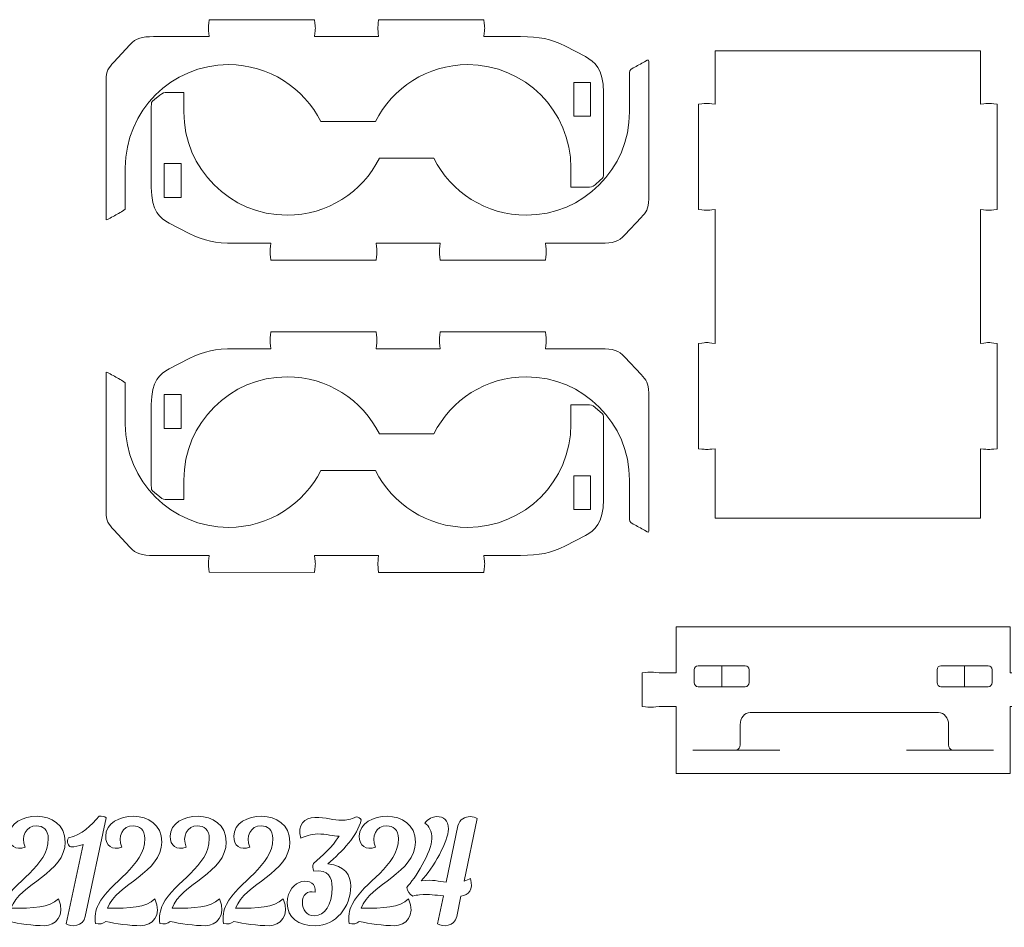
# Model space of a CAD drawing. Header units: millimetres. Extents: x -1094 to 1155, y -1556 to 1707.
# Tile 88 of 149: x -412 to -236, y 900 to 1062. Entities that reach past the tile are written whole.
import ezdxf

# ---------------------------------------------------------------- set-up
doc = ezdxf.new("R2010")
doc.units = ezdxf.units.MM
doc.header["$MEASUREMENT"] = 0
doc.layers.add('Layer 1', color=7, linetype='Continuous')

msp = doc.modelspace()

# ---------------------------------------------------------------- linework, layer by layer
at = {"layer": 'Layer 1', "color": 250, "lineweight": 9}
for points, knots in [([(-328.9808, 1061.6038), (-328.9808, 1061.6038), (-347.7308, 1061.6038), (-347.7308, 1061.6038), (-347.7308, 1061.6038), (-347.9008, 1059.7038), (-347.9108, 1060.4638), (-347.7308, 1058.6038), (-347.7308, 1058.6038), (-347.7308, 1058.6038), (-359.1208, 1058.6038), (-359.1208, 1058.6038), (-359.1208, 1058.6038), (-358.9408, 1060.4638), (-358.9408, 1059.7038), (-359.1208, 1061.6038), (-359.1208, 1061.6038), (-359.1208, 1061.6038), (-377.8708, 1061.5938), (-377.8708, 1061.5938), (-377.8708, 1061.5938), (-378.0408, 1059.6938), (-378.0508, 1060.4538), (-377.8708, 1058.5938), (-377.8708, 1058.5938), (-377.8708, 1058.5938), (-387.7708, 1058.5938), (-387.7708, 1058.5938), (-387.7708, 1058.5938), (-389.8308, 1058.5938), (-390.8808, 1058.3438), (-391.9908, 1057.1338), (-391.9908, 1057.1338), (-391.9908, 1057.1338), (-394.8508, 1054.0238), (-394.8508, 1054.0238), (-394.8508, 1054.0238), (-395.7908, 1053.0038), (-396.2208, 1052.5638), (-396.2208, 1050.7538), (-396.2208, 1050.7538), (-396.2208, 1050.7538), (-396.2208, 1026.7938), (-396.2208, 1026.7938), (-396.2208, 1026.7938), (-396.2208, 1025.8138), (-396.3608, 1025.8138), (-395.4908, 1026.2938), (-395.4908, 1026.2938), (-394.8208, 1026.6638), (-394.1508, 1027.0338), (-393.4808, 1027.4138), (-393.4808, 1027.4138), (-392.7008, 1027.8438), (-392.8108, 1027.8638), (-392.8108, 1028.7538), (-392.8108, 1028.7538), (-392.8108, 1028.7538), (-392.8108, 1035.2338), (-392.8108, 1035.2338), (-392.8108, 1035.2338), (-392.8108, 1045.3838), (-384.5808, 1053.6038), (-374.4308, 1053.6038), (-374.4308, 1053.6038), (-367.2508, 1053.6038), (-361.0208, 1049.4838), (-358.0008, 1043.4738), (-358.0008, 1043.4738), (-358.0008, 1043.4738), (-348.3008, 1043.4738), (-348.3008, 1043.4738), (-348.3008, 1043.4738), (-345.2808, 1049.4838), (-339.0608, 1053.6038), (-331.8708, 1053.6038), (-331.8708, 1053.6038), (-321.7208, 1053.6038), (-313.5008, 1045.3838), (-313.5008, 1035.2338), (-313.5008, 1035.2338), (-313.5008, 1035.2338), (-313.5008, 1031.7738), (-313.5008, 1031.7738), (-313.5008, 1031.7738), (-312.5408, 1031.7738), (-311.5908, 1031.7738), (-310.6408, 1031.7738), (-310.6408, 1031.7738), (-309.9308, 1031.7738), (-309.7508, 1031.7938), (-309.2108, 1032.2438), (-309.2108, 1032.2438), (-309.2108, 1032.2438), (-308.2808, 1033.0238), (-308.2808, 1033.0238), (-308.2808, 1033.0238), (-307.6808, 1033.5138), (-307.7208, 1033.5438), (-307.7208, 1034.3138), (-307.7208, 1034.3138), (-307.7208, 1039.0938), (-307.7208, 1043.8738), (-307.7208, 1048.6538), (-307.7208, 1048.6538), (-307.7208, 1052.9238), (-309.2708, 1054.1238), (-310.8908, 1055.0238), (-310.8908, 1055.0238), (-310.8908, 1055.0238), (-314.4408, 1056.8638), (-314.4408, 1056.8638), (-314.4408, 1056.8638), (-317.3408, 1058.2638), (-318.9508, 1058.5538), (-322.5008, 1058.5938), (-322.5008, 1058.5938), (-322.5008, 1058.5938), (-328.9808, 1058.5938), (-328.9808, 1058.5938), (-328.9808, 1058.5938), (-328.9808, 1058.5938), (-328.9808, 1058.6038), (-328.9808, 1058.6038), (-328.9808, 1058.6038), (-328.8008, 1060.4638), (-328.8008, 1059.7038), (-328.9808, 1061.6038)], [0, 0, 0, 0, 0.03030303, 0.03030303, 0.03030303, 0.03030303, 0.06060606, 0.06060606, 0.06060606, 0.06060606, 0.09090909, 0.09090909, 0.09090909, 0.09090909, 0.12121212, 0.12121212, 0.12121212, 0.12121212, 0.15151515, 0.15151515, 0.15151515, 0.15151515, 0.18181818, 0.18181818, 0.18181818, 0.18181818, 0.21212121, 0.21212121, 0.21212121, 0.21212121, 0.24242424, 0.24242424, 0.24242424, 0.24242424, 0.27272727, 0.27272727, 0.27272727, 0.27272727, 0.3030303, 0.3030303, 0.3030303, 0.3030303, 0.33333333, 0.33333333, 0.33333333, 0.33333333, 0.36363636, 0.36363636, 0.36363636, 0.36363636, 0.39393939, 0.39393939, 0.39393939, 0.39393939, 0.42424242, 0.42424242, 0.42424242, 0.42424242, 0.45454545, 0.45454545, 0.45454545, 0.45454545, 0.48484848, 0.48484848, 0.48484848, 0.48484848, 0.51515152, 0.51515152, 0.51515152, 0.51515152, 0.54545455, 0.54545455, 0.54545455, 0.54545455, 0.57575758, 0.57575758, 0.57575758, 0.57575758, 0.60606061, 0.60606061, 0.60606061, 0.60606061, 0.63636364, 0.63636364, 0.63636364, 0.63636364, 0.66666667, 0.66666667, 0.66666667, 0.66666667, 0.6969697, 0.6969697, 0.6969697, 0.6969697, 0.72727273, 0.72727273, 0.72727273, 0.72727273, 0.75757576, 0.75757576, 0.75757576, 0.75757576, 0.78787879, 0.78787879, 0.78787879, 0.78787879, 0.81818182, 0.81818182, 0.81818182, 0.81818182, 0.84848485, 0.84848485, 0.84848485, 0.84848485, 0.87878788, 0.87878788, 0.87878788, 0.87878788, 0.90909091, 0.90909091, 0.90909091, 0.90909091, 0.93939394, 0.93939394, 0.93939394, 0.93939394, 1, 1, 1, 1]), ([(-264.2308, 972.9238), (-264.2308, 972.9238), (-287.8308, 972.9238), (-287.8308, 972.9238), (-287.8308, 972.9238), (-287.8308, 972.9238), (-287.8308, 985.2538), (-287.8308, 985.2538), (-287.8308, 985.2538), (-289.6808, 985.0838), (-288.9308, 985.0838), (-290.8308, 985.2538), (-290.8308, 985.2538), (-290.8308, 985.2538), (-290.8308, 1004.0038), (-290.8308, 1004.0038), (-290.8308, 1004.0038), (-288.9308, 1004.1838), (-289.6908, 1004.1838), (-287.8308, 1004.0038), (-287.8308, 1004.0038), (-287.8308, 1004.0038), (-287.8308, 1027.8238), (-287.8308, 1027.8238), (-287.8308, 1027.8238), (-289.6808, 1027.6438), (-288.9308, 1027.6438), (-290.8308, 1027.8238), (-290.8308, 1027.8238), (-290.8308, 1027.8238), (-290.8308, 1046.5738), (-290.8308, 1046.5738), (-290.8308, 1046.5738), (-288.9308, 1046.7438), (-289.6908, 1046.7538), (-287.8308, 1046.5738), (-287.8308, 1046.5738), (-287.8308, 1046.5738), (-287.8308, 1056.0638), (-287.8308, 1056.0638), (-287.8308, 1056.0638), (-287.8308, 1056.0638), (-240.6408, 1056.0638), (-240.6408, 1056.0638), (-240.6408, 1056.0638), (-240.6408, 1056.0638), (-240.6408, 1046.5738), (-240.6408, 1046.5738), (-240.6408, 1046.5738), (-238.7808, 1046.7538), (-239.5408, 1046.7438), (-237.6408, 1046.5738), (-237.6408, 1046.5738), (-237.6408, 1046.5738), (-237.6408, 1027.8238), (-237.6408, 1027.8238), (-237.6408, 1027.8238), (-239.5408, 1027.6438), (-238.7908, 1027.6438), (-240.6408, 1027.8238), (-240.6408, 1027.8238), (-240.6408, 1027.8238), (-240.6408, 1004.0038), (-240.6408, 1004.0038), (-240.6408, 1004.0038), (-238.7808, 1004.1838), (-239.5408, 1004.1838), (-237.6408, 1004.0038), (-237.6408, 1004.0038), (-237.6408, 1004.0038), (-237.6408, 985.2538), (-237.6408, 985.2538), (-237.6408, 985.2538), (-239.5408, 985.0838), (-238.7908, 985.0838), (-240.6408, 985.2538), (-240.6408, 985.2538), (-240.6408, 985.2538), (-240.6408, 972.9238), (-240.6408, 972.9238), (-240.6408, 972.9238), (-240.6408, 972.9238), (-264.2308, 972.9238), (-264.2308, 972.9238)], [0, 0, 0, 0, 0.04545455, 0.04545455, 0.04545455, 0.04545455, 0.09090909, 0.09090909, 0.09090909, 0.09090909, 0.13636364, 0.13636364, 0.13636364, 0.13636364, 0.18181818, 0.18181818, 0.18181818, 0.18181818, 0.22727273, 0.22727273, 0.22727273, 0.22727273, 0.27272727, 0.27272727, 0.27272727, 0.27272727, 0.31818182, 0.31818182, 0.31818182, 0.31818182, 0.36363636, 0.36363636, 0.36363636, 0.36363636, 0.40909091, 0.40909091, 0.40909091, 0.40909091, 0.45454545, 0.45454545, 0.45454545, 0.45454545, 0.5, 0.5, 0.5, 0.5, 0.54545455, 0.54545455, 0.54545455, 0.54545455, 0.59090909, 0.59090909, 0.59090909, 0.59090909, 0.63636364, 0.63636364, 0.63636364, 0.63636364, 0.68181818, 0.68181818, 0.68181818, 0.68181818, 0.72727273, 0.72727273, 0.72727273, 0.72727273, 0.77272727, 0.77272727, 0.77272727, 0.77272727, 0.81818182, 0.81818182, 0.81818182, 0.81818182, 0.86363636, 0.86363636, 0.86363636, 0.86363636, 0.90909091, 0.90909091, 0.90909091, 0.90909091, 1, 1, 1, 1]), ([(-366.9108, 1018.8138), (-366.9108, 1018.8138), (-348.1608, 1018.8138), (-348.1608, 1018.8138), (-348.1608, 1018.8138), (-347.9808, 1020.7238), (-347.9808, 1019.9638), (-348.1608, 1021.8138), (-348.1608, 1021.8138), (-348.1608, 1021.8138), (-336.7708, 1021.8138), (-336.7708, 1021.8138), (-336.7708, 1021.8138), (-336.9508, 1019.9638), (-336.9408, 1020.7238), (-336.7708, 1018.8138), (-336.7708, 1018.8138), (-336.7708, 1018.8138), (-318.0208, 1018.8238), (-318.0208, 1018.8238), (-318.0208, 1018.8238), (-317.8408, 1020.7238), (-317.8408, 1019.9638), (-318.0208, 1021.8238), (-318.0208, 1021.8238), (-318.0208, 1021.8238), (-308.1108, 1021.8238), (-308.1108, 1021.8238), (-308.1108, 1021.8238), (-306.0508, 1021.8238), (-305.0108, 1022.0838), (-303.8908, 1023.2938), (-303.8908, 1023.2938), (-303.8908, 1023.2938), (-301.0308, 1026.3938), (-301.0308, 1026.3938), (-301.0308, 1026.3938), (-300.1008, 1027.4138), (-299.6708, 1027.8538), (-299.6608, 1029.6638), (-299.6608, 1029.6638), (-299.6608, 1029.6638), (-299.6608, 1053.6338), (-299.6608, 1053.6338), (-299.6608, 1053.6338), (-299.6608, 1054.6038), (-299.5308, 1054.6138), (-300.3908, 1054.1238), (-300.3908, 1054.1238), (-301.0708, 1053.7538), (-301.7408, 1053.3838), (-302.4108, 1053.0138), (-302.4108, 1053.0138), (-303.1908, 1052.5738), (-303.0808, 1052.5638), (-303.0808, 1051.6638), (-303.0808, 1051.6638), (-303.0808, 1051.6638), (-303.0808, 1045.1838), (-303.0808, 1045.1838), (-303.0808, 1045.1838), (-303.0808, 1035.0438), (-311.3108, 1026.8138), (-321.4508, 1026.8138), (-321.4508, 1026.8138), (-328.6408, 1026.8138), (-334.8608, 1030.9338), (-337.8808, 1036.9538), (-337.8808, 1036.9538), (-337.8808, 1036.9538), (-347.5908, 1036.9538), (-347.5908, 1036.9538), (-347.5908, 1036.9538), (-350.6108, 1030.9338), (-356.8308, 1026.8138), (-364.0208, 1026.8138), (-364.0208, 1026.8138), (-374.1608, 1026.8138), (-382.3908, 1035.0438), (-382.3908, 1045.1838), (-382.3908, 1045.1838), (-382.3908, 1045.1838), (-382.3908, 1048.6538), (-382.3908, 1048.6538), (-382.3908, 1048.6538), (-383.3408, 1048.6538), (-384.3008, 1048.6538), (-385.2508, 1048.6538), (-385.2508, 1048.6538), (-385.9508, 1048.6538), (-386.1408, 1048.6238), (-386.6808, 1048.1738), (-386.6808, 1048.1738), (-386.6808, 1048.1738), (-387.6108, 1047.3938), (-387.6108, 1047.3938), (-387.6108, 1047.3938), (-388.2008, 1046.9038), (-388.1708, 1046.8838), (-388.1708, 1046.1038), (-388.1708, 1046.1038), (-388.1708, 1041.3238), (-388.1708, 1036.5438), (-388.1708, 1031.7638), (-388.1708, 1031.7638), (-388.1708, 1027.5038), (-386.6208, 1026.2938), (-385.0008, 1025.3938), (-385.0008, 1025.3938), (-385.0008, 1025.3938), (-381.4408, 1023.5638), (-381.4408, 1023.5638), (-381.4408, 1023.5638), (-378.5408, 1022.1638), (-376.9408, 1021.8638), (-373.3908, 1021.8238), (-373.3908, 1021.8238), (-373.3908, 1021.8238), (-366.9108, 1021.8238), (-366.9108, 1021.8238), (-366.9108, 1021.8238), (-366.9108, 1021.8238), (-366.9108, 1021.8138), (-366.9108, 1021.8138), (-366.9108, 1021.8138), (-367.0908, 1019.9538), (-367.0808, 1020.7138), (-366.9108, 1018.8138)], [0, 0, 0, 0, 0.03030303, 0.03030303, 0.03030303, 0.03030303, 0.06060606, 0.06060606, 0.06060606, 0.06060606, 0.09090909, 0.09090909, 0.09090909, 0.09090909, 0.12121212, 0.12121212, 0.12121212, 0.12121212, 0.15151515, 0.15151515, 0.15151515, 0.15151515, 0.18181818, 0.18181818, 0.18181818, 0.18181818, 0.21212121, 0.21212121, 0.21212121, 0.21212121, 0.24242424, 0.24242424, 0.24242424, 0.24242424, 0.27272727, 0.27272727, 0.27272727, 0.27272727, 0.3030303, 0.3030303, 0.3030303, 0.3030303, 0.33333333, 0.33333333, 0.33333333, 0.33333333, 0.36363636, 0.36363636, 0.36363636, 0.36363636, 0.39393939, 0.39393939, 0.39393939, 0.39393939, 0.42424242, 0.42424242, 0.42424242, 0.42424242, 0.45454545, 0.45454545, 0.45454545, 0.45454545, 0.48484848, 0.48484848, 0.48484848, 0.48484848, 0.51515152, 0.51515152, 0.51515152, 0.51515152, 0.54545455, 0.54545455, 0.54545455, 0.54545455, 0.57575758, 0.57575758, 0.57575758, 0.57575758, 0.60606061, 0.60606061, 0.60606061, 0.60606061, 0.63636364, 0.63636364, 0.63636364, 0.63636364, 0.66666667, 0.66666667, 0.66666667, 0.66666667, 0.6969697, 0.6969697, 0.6969697, 0.6969697, 0.72727273, 0.72727273, 0.72727273, 0.72727273, 0.75757576, 0.75757576, 0.75757576, 0.75757576, 0.78787879, 0.78787879, 0.78787879, 0.78787879, 0.81818182, 0.81818182, 0.81818182, 0.81818182, 0.84848485, 0.84848485, 0.84848485, 0.84848485, 0.87878788, 0.87878788, 0.87878788, 0.87878788, 0.90909091, 0.90909091, 0.90909091, 0.90909091, 0.93939394, 0.93939394, 0.93939394, 0.93939394, 1, 1, 1, 1]), ([(-313.0008, 1050.4338), (-313.0008, 1050.4338), (-313.0008, 1044.4338), (-313.0008, 1044.4338), (-313.0008, 1044.4338), (-313.0008, 1044.4338), (-310.0008, 1044.4338), (-310.0008, 1044.4338), (-310.0008, 1044.4338), (-310.0008, 1044.4338), (-310.0008, 1050.4338), (-310.0008, 1050.4338), (-310.0008, 1050.4338), (-310.0008, 1050.4338), (-313.0008, 1050.4338), (-313.0008, 1050.4338)], [0, 0, 0, 0, 0.2, 0.2, 0.2, 0.2, 0.4, 0.4, 0.4, 0.4, 0.6, 0.6, 0.6, 0.6, 1, 1, 1, 1]), ([(-382.8808, 1029.9838), (-382.8808, 1029.9838), (-382.8808, 1035.9838), (-382.8808, 1035.9838), (-382.8808, 1035.9838), (-382.8808, 1035.9838), (-385.8808, 1035.9838), (-385.8808, 1035.9838), (-385.8808, 1035.9838), (-385.8808, 1035.9838), (-385.8808, 1029.9838), (-385.8808, 1029.9838), (-385.8808, 1029.9838), (-385.8808, 1029.9838), (-382.8808, 1029.9838), (-382.8808, 1029.9838)], [0, 0, 0, 0, 0.2, 0.2, 0.2, 0.2, 0.4, 0.4, 0.4, 0.4, 0.6, 0.6, 0.6, 0.6, 1, 1, 1, 1]), ([(-366.9108, 1006.0438), (-366.9108, 1006.0438), (-348.1608, 1006.0438), (-348.1608, 1006.0438), (-348.1608, 1006.0438), (-347.9808, 1004.1338), (-347.9808, 1004.8938), (-348.1608, 1003.0438), (-348.1608, 1003.0438), (-348.1608, 1003.0438), (-336.7708, 1003.0438), (-336.7708, 1003.0438), (-336.7708, 1003.0438), (-336.9508, 1004.8938), (-336.9408, 1004.1338), (-336.7708, 1006.0438), (-336.7708, 1006.0438), (-336.7708, 1006.0438), (-318.0208, 1006.0338), (-318.0208, 1006.0338), (-318.0208, 1006.0338), (-317.8408, 1004.1338), (-317.8408, 1004.8938), (-318.0208, 1003.0338), (-318.0208, 1003.0338), (-318.0208, 1003.0338), (-308.1108, 1003.0338), (-308.1108, 1003.0338), (-308.1108, 1003.0338), (-306.0508, 1003.0338), (-305.0108, 1002.7738), (-303.8908, 1001.5638), (-303.8908, 1001.5638), (-303.8908, 1001.5638), (-301.0308, 998.4638), (-301.0308, 998.4638), (-301.0308, 998.4638), (-300.1008, 997.4438), (-299.6708, 997.0038), (-299.6608, 995.1938), (-299.6608, 995.1938), (-299.6608, 995.1938), (-299.6608, 971.2238), (-299.6608, 971.2238), (-299.6608, 971.2238), (-299.6608, 970.2538), (-299.5308, 970.2438), (-300.3908, 970.7338), (-300.3908, 970.7338), (-301.0708, 971.1038), (-301.7408, 971.4738), (-302.4108, 971.8538), (-302.4108, 971.8538), (-303.1908, 972.2838), (-303.0808, 972.2938), (-303.0808, 973.1938), (-303.0808, 973.1938), (-303.0808, 973.1938), (-303.0808, 979.6738), (-303.0808, 979.6738), (-303.0808, 979.6738), (-303.0808, 989.8138), (-311.3108, 998.0438), (-321.4508, 998.0438), (-321.4508, 998.0438), (-328.6408, 998.0438), (-334.8608, 993.9238), (-337.8808, 987.9038), (-337.8808, 987.9038), (-337.8808, 987.9038), (-347.5908, 987.9038), (-347.5908, 987.9038), (-347.5908, 987.9038), (-350.6108, 993.9238), (-356.8308, 998.0438), (-364.0208, 998.0438), (-364.0208, 998.0438), (-374.1608, 998.0438), (-382.3908, 989.8138), (-382.3908, 979.6738), (-382.3908, 979.6738), (-382.3908, 979.6738), (-382.3908, 976.2038), (-382.3908, 976.2038), (-382.3908, 976.2038), (-383.3408, 976.2038), (-384.3008, 976.2038), (-385.2508, 976.2038), (-385.2508, 976.2038), (-385.9508, 976.2038), (-386.1408, 976.2338), (-386.6808, 976.6838), (-386.6808, 976.6838), (-386.6808, 976.6838), (-387.6108, 977.4638), (-387.6108, 977.4638), (-387.6108, 977.4638), (-388.2008, 977.9538), (-388.1708, 977.9738), (-388.1708, 978.7538), (-388.1708, 978.7538), (-388.1708, 983.5338), (-388.1708, 988.3138), (-388.1708, 993.0938), (-388.1708, 993.0938), (-388.1708, 997.3638), (-386.6208, 998.5638), (-385.0008, 999.4638), (-385.0008, 999.4638), (-385.0008, 999.4638), (-381.4408, 1001.2938), (-381.4408, 1001.2938), (-381.4408, 1001.2938), (-378.5408, 1002.7038), (-376.9408, 1002.9938), (-373.3908, 1003.0338), (-373.3908, 1003.0338), (-373.3908, 1003.0338), (-366.9108, 1003.0338), (-366.9108, 1003.0338), (-366.9108, 1003.0338), (-366.9108, 1003.0338), (-366.9108, 1003.0438), (-366.9108, 1003.0438), (-366.9108, 1003.0438), (-367.0908, 1004.9038), (-367.0808, 1004.1438), (-366.9108, 1006.0438)], [0, 0, 0, 0, 0.03030303, 0.03030303, 0.03030303, 0.03030303, 0.06060606, 0.06060606, 0.06060606, 0.06060606, 0.09090909, 0.09090909, 0.09090909, 0.09090909, 0.12121212, 0.12121212, 0.12121212, 0.12121212, 0.15151515, 0.15151515, 0.15151515, 0.15151515, 0.18181818, 0.18181818, 0.18181818, 0.18181818, 0.21212121, 0.21212121, 0.21212121, 0.21212121, 0.24242424, 0.24242424, 0.24242424, 0.24242424, 0.27272727, 0.27272727, 0.27272727, 0.27272727, 0.3030303, 0.3030303, 0.3030303, 0.3030303, 0.33333333, 0.33333333, 0.33333333, 0.33333333, 0.36363636, 0.36363636, 0.36363636, 0.36363636, 0.39393939, 0.39393939, 0.39393939, 0.39393939, 0.42424242, 0.42424242, 0.42424242, 0.42424242, 0.45454545, 0.45454545, 0.45454545, 0.45454545, 0.48484848, 0.48484848, 0.48484848, 0.48484848, 0.51515152, 0.51515152, 0.51515152, 0.51515152, 0.54545455, 0.54545455, 0.54545455, 0.54545455, 0.57575758, 0.57575758, 0.57575758, 0.57575758, 0.60606061, 0.60606061, 0.60606061, 0.60606061, 0.63636364, 0.63636364, 0.63636364, 0.63636364, 0.66666667, 0.66666667, 0.66666667, 0.66666667, 0.6969697, 0.6969697, 0.6969697, 0.6969697, 0.72727273, 0.72727273, 0.72727273, 0.72727273, 0.75757576, 0.75757576, 0.75757576, 0.75757576, 0.78787879, 0.78787879, 0.78787879, 0.78787879, 0.81818182, 0.81818182, 0.81818182, 0.81818182, 0.84848485, 0.84848485, 0.84848485, 0.84848485, 0.87878788, 0.87878788, 0.87878788, 0.87878788, 0.90909091, 0.90909091, 0.90909091, 0.90909091, 0.93939394, 0.93939394, 0.93939394, 0.93939394, 1, 1, 1, 1]), ([(-328.9808, 963.2538), (-328.9808, 963.2538), (-347.7308, 963.2538), (-347.7308, 963.2538), (-347.7308, 963.2538), (-347.9008, 965.1538), (-347.9108, 964.3938), (-347.7308, 966.2538), (-347.7308, 966.2538), (-347.7308, 966.2538), (-359.1208, 966.2538), (-359.1208, 966.2538), (-359.1208, 966.2538), (-358.9408, 964.3938), (-358.9408, 965.1538), (-359.1208, 963.2538), (-359.1208, 963.2538), (-359.1208, 963.2538), (-377.8708, 963.2638), (-377.8708, 963.2638), (-377.8708, 963.2638), (-378.0408, 965.1638), (-378.0508, 964.4038), (-377.8708, 966.2638), (-377.8708, 966.2638), (-377.8708, 966.2638), (-387.7708, 966.2638), (-387.7708, 966.2638), (-387.7708, 966.2638), (-389.8308, 966.2638), (-390.8808, 966.5238), (-391.9908, 967.7238), (-391.9908, 967.7238), (-391.9908, 967.7238), (-394.8508, 970.8338), (-394.8508, 970.8338), (-394.8508, 970.8338), (-395.7908, 971.8538), (-396.2208, 972.2938), (-396.2208, 974.1038), (-396.2208, 974.1038), (-396.2208, 974.1038), (-396.2208, 998.0638), (-396.2208, 998.0638), (-396.2208, 998.0638), (-396.2208, 999.0438), (-396.3608, 999.0438), (-395.4908, 998.5638), (-395.4908, 998.5638), (-394.8208, 998.1938), (-394.1508, 997.8238), (-393.4808, 997.4438), (-393.4808, 997.4438), (-392.7008, 997.0138), (-392.8108, 997.0038), (-392.8108, 996.1038), (-392.8108, 996.1038), (-392.8108, 996.1038), (-392.8108, 989.6238), (-392.8108, 989.6238), (-392.8108, 989.6238), (-392.8108, 979.4738), (-384.5808, 971.2538), (-374.4308, 971.2538), (-374.4308, 971.2538), (-367.2508, 971.2538), (-361.0208, 975.3738), (-358.0008, 981.3838), (-358.0008, 981.3838), (-358.0008, 981.3838), (-348.3008, 981.3838), (-348.3008, 981.3838), (-348.3008, 981.3838), (-345.2808, 975.3738), (-339.0608, 971.2538), (-331.8708, 971.2538), (-331.8708, 971.2538), (-321.7208, 971.2538), (-313.5008, 979.4738), (-313.5008, 989.6238), (-313.5008, 989.6238), (-313.5008, 989.6238), (-313.5008, 993.0838), (-313.5008, 993.0838), (-313.5008, 993.0838), (-312.5408, 993.0838), (-311.5908, 993.0838), (-310.6408, 993.0838), (-310.6408, 993.0838), (-309.9308, 993.0838), (-309.7508, 993.0638), (-309.2108, 992.6138), (-309.2108, 992.6138), (-309.2108, 992.6138), (-308.2808, 991.8338), (-308.2808, 991.8338), (-308.2808, 991.8338), (-307.6808, 991.3438), (-307.7208, 991.3138), (-307.7208, 990.5438), (-307.7208, 990.5438), (-307.7208, 985.7638), (-307.7208, 980.9838), (-307.7208, 976.2038), (-307.7208, 976.2038), (-307.7208, 971.9338), (-309.2708, 970.7338), (-310.8908, 969.8338), (-310.8908, 969.8338), (-310.8908, 969.8338), (-314.4408, 967.9938), (-314.4408, 967.9938), (-314.4408, 967.9938), (-317.3408, 966.5938), (-318.9508, 966.3038), (-322.5008, 966.2638), (-322.5008, 966.2638), (-322.5008, 966.2638), (-328.9808, 966.2638), (-328.9808, 966.2638), (-328.9808, 966.2638), (-328.9808, 966.2638), (-328.9808, 966.2538), (-328.9808, 966.2538), (-328.9808, 966.2538), (-328.8008, 964.3938), (-328.8008, 965.1538), (-328.9808, 963.2538)], [0, 0, 0, 0, 0.03030303, 0.03030303, 0.03030303, 0.03030303, 0.06060606, 0.06060606, 0.06060606, 0.06060606, 0.09090909, 0.09090909, 0.09090909, 0.09090909, 0.12121212, 0.12121212, 0.12121212, 0.12121212, 0.15151515, 0.15151515, 0.15151515, 0.15151515, 0.18181818, 0.18181818, 0.18181818, 0.18181818, 0.21212121, 0.21212121, 0.21212121, 0.21212121, 0.24242424, 0.24242424, 0.24242424, 0.24242424, 0.27272727, 0.27272727, 0.27272727, 0.27272727, 0.3030303, 0.3030303, 0.3030303, 0.3030303, 0.33333333, 0.33333333, 0.33333333, 0.33333333, 0.36363636, 0.36363636, 0.36363636, 0.36363636, 0.39393939, 0.39393939, 0.39393939, 0.39393939, 0.42424242, 0.42424242, 0.42424242, 0.42424242, 0.45454545, 0.45454545, 0.45454545, 0.45454545, 0.48484848, 0.48484848, 0.48484848, 0.48484848, 0.51515152, 0.51515152, 0.51515152, 0.51515152, 0.54545455, 0.54545455, 0.54545455, 0.54545455, 0.57575758, 0.57575758, 0.57575758, 0.57575758, 0.60606061, 0.60606061, 0.60606061, 0.60606061, 0.63636364, 0.63636364, 0.63636364, 0.63636364, 0.66666667, 0.66666667, 0.66666667, 0.66666667, 0.6969697, 0.6969697, 0.6969697, 0.6969697, 0.72727273, 0.72727273, 0.72727273, 0.72727273, 0.75757576, 0.75757576, 0.75757576, 0.75757576, 0.78787879, 0.78787879, 0.78787879, 0.78787879, 0.81818182, 0.81818182, 0.81818182, 0.81818182, 0.84848485, 0.84848485, 0.84848485, 0.84848485, 0.87878788, 0.87878788, 0.87878788, 0.87878788, 0.90909091, 0.90909091, 0.90909091, 0.90909091, 0.93939394, 0.93939394, 0.93939394, 0.93939394, 1, 1, 1, 1]), ([(-382.8808, 994.8738), (-382.8808, 994.8738), (-382.8808, 988.8738), (-382.8808, 988.8738), (-382.8808, 988.8738), (-382.8808, 988.8738), (-385.8808, 988.8738), (-385.8808, 988.8738), (-385.8808, 988.8738), (-385.8808, 988.8738), (-385.8808, 994.8738), (-385.8808, 994.8738), (-385.8808, 994.8738), (-385.8808, 994.8738), (-382.8808, 994.8738), (-382.8808, 994.8738)], [0, 0, 0, 0, 0.2, 0.2, 0.2, 0.2, 0.4, 0.4, 0.4, 0.4, 0.6, 0.6, 0.6, 0.6, 1, 1, 1, 1]), ([(-313.0008, 974.4238), (-313.0008, 974.4238), (-313.0008, 980.4238), (-313.0008, 980.4238), (-313.0008, 980.4238), (-313.0008, 980.4238), (-310.0008, 980.4238), (-310.0008, 980.4238), (-310.0008, 980.4238), (-310.0008, 980.4238), (-310.0008, 974.4238), (-310.0008, 974.4238), (-310.0008, 974.4238), (-310.0008, 974.4238), (-313.0008, 974.4238), (-313.0008, 974.4238)], [0, 0, 0, 0, 0.2, 0.2, 0.2, 0.2, 0.4, 0.4, 0.4, 0.4, 0.6, 0.6, 0.6, 0.6, 1, 1, 1, 1]), ([(-232.3308, 939.3738), (-230.4708, 939.1938), (-231.2308, 939.2038), (-229.3308, 939.3738), (-229.3308, 939.3738), (-229.3308, 939.3738), (-229.3308, 945.3738), (-229.3308, 945.3738), (-229.3308, 945.3738), (-231.2308, 945.5538), (-230.4708, 945.5538), (-232.3308, 945.3738), (-232.3308, 945.3738), (-232.3308, 945.3738), (-235.3308, 945.3738), (-235.3308, 945.3738), (-235.3308, 945.3738), (-235.3308, 945.3738), (-235.3308, 953.5338), (-235.3308, 953.5338), (-235.3308, 953.5338), (-235.3308, 953.5338), (-294.8008, 953.5338), (-294.8008, 953.5338), (-294.8008, 953.5338), (-294.8008, 953.5338), (-294.8008, 945.3738), (-294.8008, 945.3738), (-294.8008, 945.3738), (-294.8008, 945.3738), (-297.8008, 945.3738), (-297.8008, 945.3738), (-297.8008, 945.3738), (-299.7008, 945.5538), (-298.9408, 945.5538), (-300.8008, 945.3738), (-300.8008, 945.3738), (-300.8008, 945.3738), (-300.8008, 939.3738), (-300.8008, 939.3738), (-300.8008, 939.3738), (-298.9408, 939.1938), (-299.7008, 939.2038), (-297.8008, 939.3738), (-297.8008, 939.3738), (-297.8008, 939.3738), (-294.8008, 939.3738), (-294.8008, 939.3738), (-294.8008, 939.3738), (-294.8008, 939.3738), (-294.8008, 927.4338), (-294.8008, 927.4338), (-294.8008, 927.4338), (-294.8008, 927.4338), (-235.3308, 927.4338), (-235.3308, 927.4338), (-235.3308, 927.4338), (-235.3308, 927.4338), (-235.3308, 939.3738), (-235.3308, 939.3738), (-235.3308, 939.3738), (-235.3308, 939.3738), (-232.3308, 939.3738), (-232.3308, 939.3738)], [0, 0, 0, 0, 0.05882353, 0.05882353, 0.05882353, 0.05882353, 0.11764706, 0.11764706, 0.11764706, 0.11764706, 0.17647059, 0.17647059, 0.17647059, 0.17647059, 0.23529412, 0.23529412, 0.23529412, 0.23529412, 0.29411765, 0.29411765, 0.29411765, 0.29411765, 0.35294118, 0.35294118, 0.35294118, 0.35294118, 0.41176471, 0.41176471, 0.41176471, 0.41176471, 0.47058824, 0.47058824, 0.47058824, 0.47058824, 0.52941176, 0.52941176, 0.52941176, 0.52941176, 0.58823529, 0.58823529, 0.58823529, 0.58823529, 0.64705882, 0.64705882, 0.64705882, 0.64705882, 0.70588235, 0.70588235, 0.70588235, 0.70588235, 0.76470588, 0.76470588, 0.76470588, 0.76470588, 0.82352941, 0.82352941, 0.82352941, 0.82352941, 0.88235294, 0.88235294, 0.88235294, 0.88235294, 1, 1, 1, 1]), ([(-410.6008, 914.3738), (-411.4308, 916.2438), (-410.5008, 918.1438), (-408.5708, 918.1438), (-408.5708, 918.1438), (-407.5008, 918.1438), (-406.5108, 917.4538), (-406.5108, 915.8738), (-406.5108, 915.8738), (-406.5108, 910.8738), (-412.6608, 908.2738), (-414.7708, 904.1538), (-414.7708, 904.1538), (-415.2808, 903.1938), (-415.5108, 901.8438), (-415.2808, 900.7438), (-415.2808, 900.7438), (-414.6508, 900.5938), (-413.9108, 900.7238), (-413.4808, 901.1338), (-413.4808, 901.1338), (-411.7508, 900.7238), (-409.1508, 900.3638), (-407.1908, 900.3638), (-407.1908, 900.3638), (-405.3108, 900.3638), (-403.3608, 902.1438), (-404.7008, 905.1438), (-404.7008, 905.1438), (-406.3808, 903.5738), (-409.1008, 903.4738), (-413.1508, 903.4738), (-413.1508, 903.4738), (-411.5408, 907.8438), (-403.4808, 909.8038), (-403.4808, 915.2638), (-403.4808, 915.2638), (-403.4808, 921.5038), (-413.4808, 920.8938), (-413.4808, 916.2838), (-413.4808, 916.2838), (-413.4808, 914.5838), (-412.3308, 913.7138), (-410.6008, 914.3738)], [0, 0, 0, 0, 0.08333333, 0.08333333, 0.08333333, 0.08333333, 0.16666667, 0.16666667, 0.16666667, 0.16666667, 0.25, 0.25, 0.25, 0.25, 0.33333333, 0.33333333, 0.33333333, 0.33333333, 0.41666667, 0.41666667, 0.41666667, 0.41666667, 0.5, 0.5, 0.5, 0.5, 0.58333333, 0.58333333, 0.58333333, 0.58333333, 0.66666667, 0.66666667, 0.66666667, 0.66666667, 0.75, 0.75, 0.75, 0.75, 0.83333333, 0.83333333, 0.83333333, 0.83333333, 1, 1, 1, 1]), ([(-396.1908, 919.5638), (-396.5508, 919.8238), (-396.9508, 919.9238), (-397.4408, 919.8438), (-397.4408, 919.8438), (-398.8608, 918.2438), (-400.5108, 916.5138), (-402.9008, 916.0038), (-402.9008, 916.0038), (-403.3608, 915.4238), (-402.9508, 914.4038), (-402.4708, 914.4038), (-402.4708, 914.4038), (-401.8408, 914.4038), (-401.0508, 914.5538), (-400.3108, 914.8338), (-400.3108, 914.8338), (-400.3108, 914.8338), (-403.3408, 900.6938), (-403.3408, 900.6938), (-403.3408, 900.6938), (-402.4108, 900.0838), (-400.3108, 900.2138), (-399.9308, 901.9938), (-399.9308, 901.9938), (-399.9308, 901.9938), (-396.1908, 919.5638), (-396.1908, 919.5638)], [0, 0, 0, 0, 0.125, 0.125, 0.125, 0.125, 0.25, 0.25, 0.25, 0.25, 0.375, 0.375, 0.375, 0.375, 0.5, 0.5, 0.5, 0.5, 0.625, 0.625, 0.625, 0.625, 0.75, 0.75, 0.75, 0.75, 1, 1, 1, 1]), ([(-393.4208, 914.3738), (-394.2408, 916.2438), (-393.3208, 918.1438), (-391.3808, 918.1438), (-391.3808, 918.1438), (-390.3108, 918.1438), (-389.3208, 917.4538), (-389.3208, 915.8738), (-389.3208, 915.8738), (-389.3208, 910.8738), (-395.4708, 908.2738), (-397.5908, 904.1538), (-397.5908, 904.1538), (-398.0908, 903.1938), (-398.3208, 901.8438), (-398.0908, 900.7438), (-398.0908, 900.7438), (-397.4608, 900.5938), (-396.7208, 900.7238), (-396.2908, 901.1338), (-396.2908, 901.1338), (-394.5608, 900.7238), (-391.9708, 900.3638), (-390.0108, 900.3638), (-390.0108, 900.3638), (-388.1308, 900.3638), (-386.1708, 902.1438), (-387.5208, 905.1438), (-387.5208, 905.1438), (-389.1908, 903.5738), (-391.9208, 903.4738), (-395.9608, 903.4738), (-395.9608, 903.4738), (-394.3608, 907.8438), (-386.3008, 909.8038), (-386.3008, 915.2638), (-386.3008, 915.2638), (-386.3008, 921.5038), (-396.2908, 920.8938), (-396.2908, 916.2838), (-396.2908, 916.2838), (-396.2908, 914.5838), (-395.1408, 913.7138), (-393.4208, 914.3738)], [0, 0, 0, 0, 0.08333333, 0.08333333, 0.08333333, 0.08333333, 0.16666667, 0.16666667, 0.16666667, 0.16666667, 0.25, 0.25, 0.25, 0.25, 0.33333333, 0.33333333, 0.33333333, 0.33333333, 0.41666667, 0.41666667, 0.41666667, 0.41666667, 0.5, 0.5, 0.5, 0.5, 0.58333333, 0.58333333, 0.58333333, 0.58333333, 0.66666667, 0.66666667, 0.66666667, 0.66666667, 0.75, 0.75, 0.75, 0.75, 0.83333333, 0.83333333, 0.83333333, 0.83333333, 1, 1, 1, 1]), ([(-381.9508, 914.3738), (-382.7708, 916.2438), (-381.8508, 918.1438), (-379.9108, 918.1438), (-379.9108, 918.1438), (-378.8408, 918.1438), (-377.8508, 917.4538), (-377.8508, 915.8738), (-377.8508, 915.8738), (-377.8508, 910.8738), (-384.0108, 908.2738), (-386.1208, 904.1538), (-386.1208, 904.1538), (-386.6308, 903.1938), (-386.8508, 901.8438), (-386.6308, 900.7438), (-386.6308, 900.7438), (-385.9908, 900.5938), (-385.2508, 900.7238), (-384.8208, 901.1338), (-384.8208, 901.1338), (-383.0908, 900.7238), (-380.5008, 900.3638), (-378.5408, 900.3638), (-378.5408, 900.3638), (-376.6608, 900.3638), (-374.7008, 902.1438), (-376.0508, 905.1438), (-376.0508, 905.1438), (-377.7308, 903.5738), (-380.4508, 903.4738), (-384.4908, 903.4738), (-384.4908, 903.4738), (-382.8908, 907.8438), (-374.8308, 909.8038), (-374.8308, 915.2638), (-374.8308, 915.2638), (-374.8308, 921.5038), (-384.8208, 920.8938), (-384.8208, 916.2838), (-384.8208, 916.2838), (-384.8208, 914.5838), (-383.6808, 913.7138), (-381.9508, 914.3738)], [0, 0, 0, 0, 0.08333333, 0.08333333, 0.08333333, 0.08333333, 0.16666667, 0.16666667, 0.16666667, 0.16666667, 0.25, 0.25, 0.25, 0.25, 0.33333333, 0.33333333, 0.33333333, 0.33333333, 0.41666667, 0.41666667, 0.41666667, 0.41666667, 0.5, 0.5, 0.5, 0.5, 0.58333333, 0.58333333, 0.58333333, 0.58333333, 0.66666667, 0.66666667, 0.66666667, 0.66666667, 0.75, 0.75, 0.75, 0.75, 0.83333333, 0.83333333, 0.83333333, 0.83333333, 1, 1, 1, 1]), ([(-370.6308, 914.3738), (-371.4608, 916.2438), (-370.5308, 918.1438), (-368.5908, 918.1438), (-368.5908, 918.1438), (-367.5308, 918.1438), (-366.5408, 917.4538), (-366.5408, 915.8738), (-366.5408, 915.8738), (-366.5408, 910.8738), (-372.6908, 908.2738), (-374.8008, 904.1538), (-374.8008, 904.1538), (-375.3108, 903.1938), (-375.5408, 901.8438), (-375.3108, 900.7438), (-375.3108, 900.7438), (-374.6708, 900.5938), (-373.9308, 900.7238), (-373.5008, 901.1338), (-373.5008, 901.1338), (-371.7708, 900.7238), (-369.1808, 900.3638), (-367.2208, 900.3638), (-367.2208, 900.3638), (-365.3408, 900.3638), (-363.3808, 902.1438), (-364.7308, 905.1438), (-364.7308, 905.1438), (-366.4108, 903.5738), (-369.1308, 903.4738), (-373.1708, 903.4738), (-373.1708, 903.4738), (-371.5708, 907.8438), (-363.5108, 909.8038), (-363.5108, 915.2638), (-363.5108, 915.2638), (-363.5108, 921.5038), (-373.5008, 920.8938), (-373.5008, 916.2838), (-373.5008, 916.2838), (-373.5008, 914.5838), (-372.3608, 913.7138), (-370.6308, 914.3738)], [0, 0, 0, 0, 0.08333333, 0.08333333, 0.08333333, 0.08333333, 0.16666667, 0.16666667, 0.16666667, 0.16666667, 0.25, 0.25, 0.25, 0.25, 0.33333333, 0.33333333, 0.33333333, 0.33333333, 0.41666667, 0.41666667, 0.41666667, 0.41666667, 0.5, 0.5, 0.5, 0.5, 0.58333333, 0.58333333, 0.58333333, 0.58333333, 0.66666667, 0.66666667, 0.66666667, 0.66666667, 0.75, 0.75, 0.75, 0.75, 0.83333333, 0.83333333, 0.83333333, 0.83333333, 1, 1, 1, 1]), ([(-348.2808, 914.3738), (-349.1108, 916.2438), (-348.1908, 918.1438), (-346.2508, 918.1438), (-346.2508, 918.1438), (-345.1808, 918.1438), (-344.1908, 917.4538), (-344.1908, 915.8738), (-344.1908, 915.8738), (-344.1908, 910.8738), (-350.3408, 908.2738), (-352.4508, 904.1538), (-352.4508, 904.1538), (-352.9608, 903.1938), (-353.1908, 901.8438), (-352.9608, 900.7438), (-352.9608, 900.7438), (-352.3308, 900.5938), (-351.5908, 900.7238), (-351.1608, 901.1338), (-351.1608, 901.1338), (-349.4308, 900.7238), (-346.8308, 900.3638), (-344.8808, 900.3638), (-344.8808, 900.3638), (-342.9908, 900.3638), (-341.0408, 902.1438), (-342.3808, 905.1438), (-342.3808, 905.1438), (-344.0608, 903.5738), (-346.7808, 903.4738), (-350.8308, 903.4738), (-350.8308, 903.4738), (-349.2208, 907.8438), (-341.1608, 909.8038), (-341.1608, 915.2638), (-341.1608, 915.2638), (-341.1608, 921.5038), (-351.1608, 920.8938), (-351.1608, 916.2838), (-351.1608, 916.2838), (-351.1608, 914.5838), (-350.0108, 913.7138), (-348.2808, 914.3738)], [0, 0, 0, 0, 0.08333333, 0.08333333, 0.08333333, 0.08333333, 0.16666667, 0.16666667, 0.16666667, 0.16666667, 0.25, 0.25, 0.25, 0.25, 0.33333333, 0.33333333, 0.33333333, 0.33333333, 0.41666667, 0.41666667, 0.41666667, 0.41666667, 0.5, 0.5, 0.5, 0.5, 0.58333333, 0.58333333, 0.58333333, 0.58333333, 0.66666667, 0.66666667, 0.66666667, 0.66666667, 0.75, 0.75, 0.75, 0.75, 0.83333333, 0.83333333, 0.83333333, 0.83333333, 1, 1, 1, 1]), ([(-350.8308, 919.1838), (-351.0008, 919.4638), (-351.2608, 919.6638), (-351.7208, 919.7438), (-351.7208, 919.7438), (-352.6608, 919.2838), (-353.4708, 919.1338), (-354.2608, 919.1338), (-354.2608, 919.1338), (-355.7108, 919.1338), (-357.0808, 919.6438), (-359.0908, 919.6438), (-359.0908, 919.6438), (-360.9008, 919.6438), (-362.2708, 918.3438), (-361.5608, 915.9338), (-361.5608, 915.9338), (-360.9508, 916.2838), (-359.6808, 916.6938), (-358.6308, 916.6938), (-358.6308, 916.6938), (-356.9508, 916.6938), (-355.8108, 916.3338), (-354.7708, 916.2838), (-354.7708, 916.2838), (-356.0108, 914.3238), (-357.7208, 912.8038), (-359.3208, 911.4238), (-359.3208, 911.4238), (-359.4708, 911.0238), (-359.5008, 910.5138), (-359.2408, 910.0838), (-359.2408, 910.0838), (-356.6008, 910.4638), (-355.9908, 908.8838), (-355.9908, 907.1538), (-355.9908, 907.1538), (-355.9908, 904.0238), (-357.3408, 902.1438), (-359.1408, 902.1438), (-359.1408, 902.1438), (-360.5908, 902.1438), (-361.2808, 903.2138), (-361.2808, 904.5138), (-361.2808, 904.5138), (-361.2808, 905.8038), (-360.4608, 906.6738), (-359.0108, 906.3438), (-359.0108, 906.3438), (-358.6608, 909.3738), (-363.9708, 908.9638), (-363.9708, 904.3838), (-363.9708, 904.3838), (-363.9708, 901.8438), (-362.0908, 900.3638), (-358.9908, 900.3638), (-358.9908, 900.3638), (-355.3308, 900.3638), (-352.6808, 903.7238), (-352.6808, 907.4138), (-352.6808, 907.4138), (-352.6808, 909.2938), (-353.7208, 911.1238), (-356.7508, 911.4038), (-356.7508, 911.4038), (-354.1808, 913.5438), (-351.4908, 916.4138), (-350.8308, 919.1838)], [0, 0, 0, 0, 0.05555556, 0.05555556, 0.05555556, 0.05555556, 0.11111111, 0.11111111, 0.11111111, 0.11111111, 0.16666667, 0.16666667, 0.16666667, 0.16666667, 0.22222222, 0.22222222, 0.22222222, 0.22222222, 0.27777778, 0.27777778, 0.27777778, 0.27777778, 0.33333333, 0.33333333, 0.33333333, 0.33333333, 0.38888889, 0.38888889, 0.38888889, 0.38888889, 0.44444444, 0.44444444, 0.44444444, 0.44444444, 0.5, 0.5, 0.5, 0.5, 0.55555556, 0.55555556, 0.55555556, 0.55555556, 0.61111111, 0.61111111, 0.61111111, 0.61111111, 0.66666667, 0.66666667, 0.66666667, 0.66666667, 0.72222222, 0.72222222, 0.72222222, 0.72222222, 0.77777778, 0.77777778, 0.77777778, 0.77777778, 0.83333333, 0.83333333, 0.83333333, 0.83333333, 0.88888889, 0.88888889, 0.88888889, 0.88888889, 1, 1, 1, 1]), ([(-333.8308, 901.9938), (-333.8308, 901.9938), (-333.0708, 905.6338), (-333.0708, 905.6338), (-333.0708, 905.6338), (-331.6908, 905.8338), (-330.8008, 906.7238), (-331.3908, 908.7838), (-331.3908, 908.7838), (-331.6708, 908.6338), (-332.0708, 908.4538), (-332.5108, 908.3238), (-332.5108, 908.3238), (-332.5108, 908.3238), (-330.1908, 919.4338), (-330.1908, 919.4338), (-330.1908, 919.4338), (-330.5008, 919.6438), (-330.9508, 919.7738), (-331.4108, 919.7738), (-331.4108, 919.7738), (-332.3508, 919.7738), (-333.3408, 919.3338), (-333.6008, 918.1438), (-333.6008, 918.1438), (-333.6008, 918.1438), (-335.6808, 908.0938), (-335.6808, 908.0938), (-335.6808, 908.0938), (-337.1308, 908.2538), (-337.9708, 908.6338), (-340.1308, 908.3738), (-340.1308, 908.3738), (-338.0008, 910.5138), (-335.3008, 915.5238), (-335.3008, 917.5338), (-335.3008, 917.5338), (-335.3008, 919.2138), (-336.1208, 919.7938), (-337.4408, 919.7738), (-337.4408, 919.7738), (-338.1008, 919.7438), (-338.8408, 919.4138), (-339.5208, 918.6238), (-339.5208, 918.6238), (-338.7408, 918.1938), (-338.2508, 917.1738), (-338.2508, 915.8238), (-338.2508, 915.8238), (-338.2508, 913.5638), (-341.3008, 908.6538), (-342.7308, 907.1838), (-342.7308, 907.1838), (-342.5808, 906.5238), (-342.2408, 905.9838), (-341.6308, 905.6538), (-341.6308, 905.6538), (-341.2808, 905.7538), (-340.8708, 905.8338), (-340.4408, 905.8638), (-340.4408, 905.8638), (-338.6108, 906.0138), (-337.6908, 905.8038), (-336.1908, 905.6838), (-336.1908, 905.6838), (-336.1908, 905.6838), (-337.2408, 900.6938), (-337.2408, 900.6938), (-337.2408, 900.6938), (-336.3108, 900.0838), (-334.2108, 900.2138), (-333.8308, 901.9938)], [0, 0, 0, 0, 0.05263158, 0.05263158, 0.05263158, 0.05263158, 0.10526316, 0.10526316, 0.10526316, 0.10526316, 0.15789474, 0.15789474, 0.15789474, 0.15789474, 0.21052632, 0.21052632, 0.21052632, 0.21052632, 0.26315789, 0.26315789, 0.26315789, 0.26315789, 0.31578947, 0.31578947, 0.31578947, 0.31578947, 0.36842105, 0.36842105, 0.36842105, 0.36842105, 0.42105263, 0.42105263, 0.42105263, 0.42105263, 0.47368421, 0.47368421, 0.47368421, 0.47368421, 0.52631579, 0.52631579, 0.52631579, 0.52631579, 0.57894737, 0.57894737, 0.57894737, 0.57894737, 0.63157895, 0.63157895, 0.63157895, 0.63157895, 0.68421053, 0.68421053, 0.68421053, 0.68421053, 0.73684211, 0.73684211, 0.73684211, 0.73684211, 0.78947368, 0.78947368, 0.78947368, 0.78947368, 0.84210526, 0.84210526, 0.84210526, 0.84210526, 0.89473684, 0.89473684, 0.89473684, 0.89473684, 1, 1, 1, 1])]:
    msp.add_open_spline(points, degree=3, knots=knots, dxfattribs=at)
at = {"layer": 'Layer 1', "color": 242, "lineweight": 9}
for points, knots in [([(-290.8808, 946.6438), (-291.2508, 946.6438), (-291.5508, 946.3038), (-291.5508, 945.8938), (-291.5508, 945.8938), (-291.5508, 945.8938), (-291.5508, 943.6438), (-291.5508, 943.6438), (-291.5508, 943.6438), (-291.5508, 943.2338), (-291.2508, 942.8938), (-290.8808, 942.8938), (-290.8808, 942.8938), (-290.8808, 942.8938), (-282.4708, 942.8938), (-282.4708, 942.8938), (-282.4708, 942.8938), (-282.1008, 942.8938), (-281.8008, 943.2338), (-281.8008, 943.6438), (-281.8008, 943.6438), (-281.8008, 943.6438), (-281.8008, 945.8938), (-281.8008, 945.8938), (-281.8008, 945.8938), (-281.8008, 946.3038), (-282.1008, 946.6438), (-282.4708, 946.6438), (-282.4708, 946.6438), (-282.4708, 946.6438), (-290.8808, 946.6438), (-290.8808, 946.6438)], [0, 0, 0, 0, 0.11111111, 0.11111111, 0.11111111, 0.11111111, 0.22222222, 0.22222222, 0.22222222, 0.22222222, 0.33333333, 0.33333333, 0.33333333, 0.33333333, 0.44444444, 0.44444444, 0.44444444, 0.44444444, 0.55555556, 0.55555556, 0.55555556, 0.55555556, 0.66666667, 0.66666667, 0.66666667, 0.66666667, 0.77777778, 0.77777778, 0.77777778, 0.77777778, 1, 1, 1, 1]), ([(-239.2508, 946.6438), (-238.8808, 946.6438), (-238.5708, 946.3038), (-238.5708, 945.8938), (-238.5708, 945.8938), (-238.5708, 945.8938), (-238.5708, 943.6438), (-238.5708, 943.6438), (-238.5708, 943.6438), (-238.5708, 943.2338), (-238.8808, 942.8938), (-239.2508, 942.8938), (-239.2508, 942.8938), (-239.2508, 942.8938), (-247.6508, 942.8938), (-247.6508, 942.8938), (-247.6508, 942.8938), (-248.0208, 942.8938), (-248.3208, 943.2338), (-248.3208, 943.6438), (-248.3208, 943.6438), (-248.3208, 943.6438), (-248.3208, 945.8938), (-248.3208, 945.8938), (-248.3208, 945.8938), (-248.3208, 946.3038), (-248.0208, 946.6438), (-247.6508, 946.6438), (-247.6508, 946.6438), (-247.6508, 946.6438), (-239.2508, 946.6438), (-239.2508, 946.6438)], [0, 0, 0, 0, 0.11111111, 0.11111111, 0.11111111, 0.11111111, 0.22222222, 0.22222222, 0.22222222, 0.22222222, 0.33333333, 0.33333333, 0.33333333, 0.33333333, 0.44444444, 0.44444444, 0.44444444, 0.44444444, 0.55555556, 0.55555556, 0.55555556, 0.55555556, 0.66666667, 0.66666667, 0.66666667, 0.66666667, 0.77777778, 0.77777778, 0.77777778, 0.77777778, 1, 1, 1, 1]), ([(-238.3308, 931.6038), (-238.3308, 931.6038), (-244.5408, 931.6038), (-244.5408, 931.6038), (-244.5408, 931.6038), (-245.9908, 931.6038), (-246.3008, 931.6838), (-246.3008, 932.9638), (-246.3008, 932.9638), (-246.3008, 933.4038), (-246.3008, 935.6738), (-246.3008, 936.1238), (-246.3008, 936.1238), (-246.3008, 937.3238), (-247.1008, 938.3138), (-248.0708, 938.3138), (-248.0708, 938.3138), (-248.0708, 938.3138), (-265.0608, 938.3138), (-265.0608, 938.3138), (-265.0608, 938.3138), (-265.0608, 938.3138), (-281.6208, 938.3138), (-281.6208, 938.3138), (-281.6208, 938.3138), (-282.5908, 938.3138), (-283.3808, 937.3238), (-283.3808, 936.1238), (-283.3808, 936.1238), (-283.3808, 935.6738), (-283.3808, 933.4038), (-283.3808, 932.9638), (-283.3808, 932.9638), (-283.3808, 931.6838), (-283.6908, 931.6038), (-285.1408, 931.6038), (-285.1408, 931.6038), (-285.1408, 931.6038), (-291.8008, 931.6038), (-291.8008, 931.6038)], [0, 0, 0, 0, 0.09090909, 0.09090909, 0.09090909, 0.09090909, 0.18181818, 0.18181818, 0.18181818, 0.18181818, 0.27272727, 0.27272727, 0.27272727, 0.27272727, 0.36363636, 0.36363636, 0.36363636, 0.36363636, 0.45454545, 0.45454545, 0.45454545, 0.45454545, 0.54545455, 0.54545455, 0.54545455, 0.54545455, 0.63636364, 0.63636364, 0.63636364, 0.63636364, 0.72727273, 0.72727273, 0.72727273, 0.72727273, 0.81818182, 0.81818182, 0.81818182, 0.81818182, 1, 1, 1, 1])]:
    msp.add_open_spline(points, degree=3, knots=knots, dxfattribs=at)
for points in [[(-286.6708, 946.6438), (-286.6708, 946.6438), (-286.6708, 942.8938), (-286.6708, 942.8938)], [(-243.4508, 946.6438), (-243.4508, 946.6438), (-243.4508, 942.8938), (-243.4508, 942.8938)], [(-285.1008, 931.6038), (-285.1008, 931.6038), (-276.3108, 931.6038), (-276.3108, 931.6038)], [(-245.0208, 931.6038), (-245.0208, 931.6038), (-253.8108, 931.6038), (-253.8108, 931.6038)]]:
    msp.add_open_spline(points, degree=3, dxfattribs=at)

doc.saveas('drawing.dxf')
